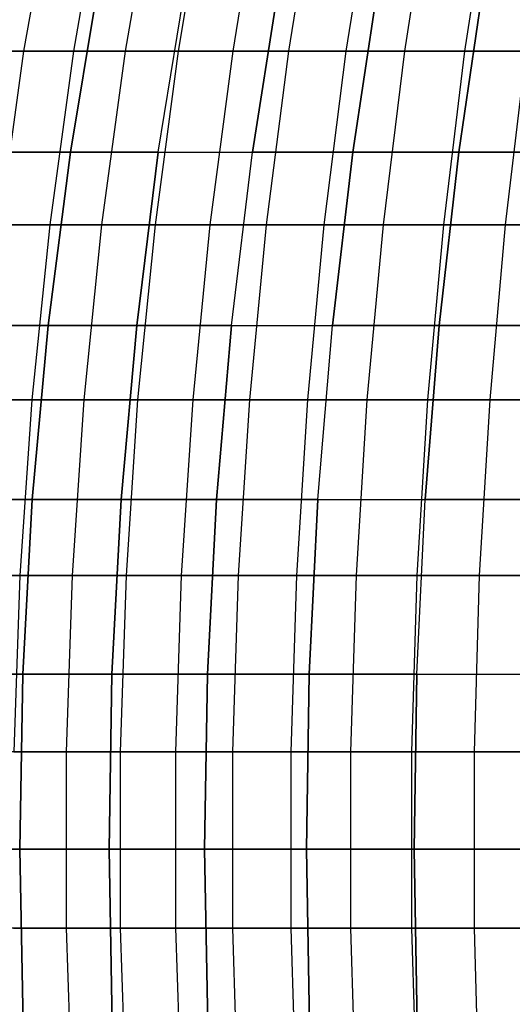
# Model space of a CAD drawing. Extents: x -125 to 125, y -143 to 0.
# Tile 12 of 241: x -48.67 to -41.65, y -85.21 to -71.18. Entities that reach past the tile are written whole.
import ezdxf

# ---------------------------------------------------------------- set-up
doc = ezdxf.new("R2010")
doc.units = 0
doc.header["$LTSCALE"] = 25.4
doc.layers.get('0').update_dxf_attribs({"linetype": 'CONTINUOUS'})

# ---------------------------------------------------------------- blocks, each defined once
blk = doc.blocks.new('NL2500026672_STL')
at = {"color": 0}
for p, q in [((-48.18, -69.167, -33.026), (-48.611, -71.625, -33.322)), ((-48.18, -69.167, -33.026), (-48.611, -71.625, -33.322)), ((-47.473, -69.167, 34.034), (-47.898, -71.625, 34.339)), ((-47.473, -69.167, 34.034), (-47.898, -71.625, 34.339)), ((-46.745, -69.167, -35.028), (-47.163, -71.625, -35.341)), ((-46.745, -69.167, -35.028), (-47.163, -71.625, -35.341)), ((-45.996, -69.167, 36.006), (-46.408, -71.625, 36.328)), ((-45.996, -69.167, 36.006), (-46.408, -71.625, 36.328)), ((-45.227, -69.167, -36.967), (-45.632, -71.625, -37.298)), ((-45.227, -69.167, -36.967), (-45.632, -71.625, -37.298)), ((-44.437, -69.167, 37.913), (-44.835, -71.625, 38.252)), ((-44.437, -69.167, 37.913), (-44.835, -71.625, 38.252)), ((-43.628, -69.167, -38.841), (-44.019, -71.625, -39.189)), ((-43.628, -69.167, -38.841), (-44.019, -71.625, -39.189)), ((-42.8, -69.167, 39.752), (-43.183, -71.625, 40.108)), ((-42.8, -69.167, 39.752), (-43.183, -71.625, 40.108)), ((-41.952, -69.167, -40.646), (-42.327, -71.625, -41.01)), ((-41.952, -69.167, -40.646), (-42.327, -71.625, -41.01)), ((-47.945, -73.067, -27.681), (-47.538, -70.617, -27.446)), ((-47.945, -73.067, -27.681), (-47.538, -70.617, -27.446)), ((-47.538, -70.617, 27.446), (-47.945, -73.067, 27.681)), ((-47.538, -70.617, 27.446), (-47.945, -73.067, 27.681)), ((-46.692, -73.067, -29.746), (-46.296, -70.617, -29.494)), ((-46.692, -73.067, -29.746), (-46.296, -70.617, -29.494)), ((-46.692, -73.067, 29.746), (-46.296, -70.617, 29.494)), ((-46.692, -73.067, 29.746), (-46.296, -70.617, 29.494)), ((-45.35, -73.067, -31.754), (-44.965, -70.617, -31.485)), ((-45.35, -73.067, -31.754), (-44.965, -70.617, -31.485)), ((-44.965, -70.617, 31.485), (-45.35, -73.067, 31.754)), ((-44.965, -70.617, 31.485), (-45.35, -73.067, 31.754)), ((-43.922, -73.067, -33.702), (-43.549, -70.617, -33.417)), ((-43.922, -73.067, -33.702), (-43.549, -70.617, -33.417)), ((-43.549, -70.617, 33.417), (-43.922, -73.067, 33.702)), ((-43.549, -70.617, 33.417), (-43.922, -73.067, 33.702)), ((-42.41, -73.067, -35.586), (-42.05, -70.617, -35.284)), ((-42.41, -73.067, -35.586), (-42.05, -70.617, -35.284)), ((-42.05, -70.617, 35.284), (-42.41, -73.067, 35.586)), ((-42.05, -70.617, 35.284), (-42.41, -73.067, 35.586)), ((-48.611, -71.625, -33.322), (-49.973, -71.625, -31.243)), ((-48.611, -71.625, -33.322), (-49.973, -71.625, -31.243)), ((-49.303, -71.625, 32.289), (-47.898, -71.625, 34.339)), ((-49.303, -71.625, 32.289), (-47.898, -71.625, 34.339)), ((-48.611, -71.625, -33.322), (-48.957, -74.103, -33.559)), ((-48.611, -71.625, -33.322), (-48.957, -74.103, -33.559)), ((-47.163, -71.625, -35.341), (-48.611, -71.625, -33.322)), ((-47.163, -71.625, -35.341), (-48.611, -71.625, -33.322)), ((-47.898, -71.625, 34.339), (-48.239, -74.103, 34.584)), ((-47.898, -71.625, 34.339), (-48.239, -74.103, 34.584)), ((-47.898, -71.625, 34.339), (-46.408, -71.625, 36.328)), ((-47.898, -71.625, 34.339), (-46.408, -71.625, 36.328)), ((-47.163, -71.625, -35.341), (-47.499, -74.103, -35.593)), ((-47.163, -71.625, -35.341), (-47.499, -74.103, -35.593)), ((-45.632, -71.625, -37.298), (-47.163, -71.625, -35.341)), ((-45.632, -71.625, -37.298), (-47.163, -71.625, -35.341)), ((-46.408, -71.625, 36.328), (-46.738, -74.103, 36.586)), ((-46.408, -71.625, 36.328), (-46.738, -74.103, 36.586)), ((-46.408, -71.625, 36.328), (-44.835, -71.625, 38.252)), ((-46.408, -71.625, 36.328), (-44.835, -71.625, 38.252)), ((-45.632, -71.625, -37.298), (-45.956, -74.103, -37.564)), ((-45.632, -71.625, -37.298), (-45.956, -74.103, -37.564)), ((-44.019, -71.625, -39.189), (-45.632, -71.625, -37.298)), ((-44.019, -71.625, -39.189), (-45.632, -71.625, -37.298)), ((-44.835, -71.625, 38.252), (-45.154, -74.103, 38.524)), ((-44.835, -71.625, 38.252), (-45.154, -74.103, 38.524)), ((-44.835, -71.625, 38.252), (-43.183, -71.625, 40.108)), ((-44.835, -71.625, 38.252), (-43.183, -71.625, 40.108)), ((-44.019, -71.625, -39.189), (-44.332, -74.103, -39.468)), ((-44.019, -71.625, -39.189), (-44.332, -74.103, -39.468)), ((-42.327, -71.625, -41.01), (-44.019, -71.625, -39.189)), ((-42.327, -71.625, -41.01), (-44.019, -71.625, -39.189)), ((-43.183, -71.625, 40.108), (-43.49, -74.103, 40.394)), ((-43.183, -71.625, 40.108), (-43.49, -74.103, 40.394)), ((-43.183, -71.625, 40.108), (-41.453, -71.625, 41.893)), ((-43.183, -71.625, 40.108), (-41.453, -71.625, 41.893)), ((-42.327, -71.625, -41.01), (-42.629, -74.103, -41.301)), ((-42.327, -71.625, -41.01), (-42.629, -74.103, -41.301)), ((-40.561, -71.625, -42.757), (-42.327, -71.625, -41.01)), ((-40.561, -71.625, -42.757), (-42.327, -71.625, -41.01)), ((-41.453, -71.625, 41.893), (-41.749, -74.103, 42.191)), ((-41.453, -71.625, 41.893), (-41.749, -74.103, 42.191)), ((-49.107, -73.067, -25.563), (-47.945, -73.067, -27.681)), ((-49.107, -73.067, -25.563), (-47.945, -73.067, -27.681)), ((-47.945, -73.067, 27.681), (-49.107, -73.067, 25.563)), ((-47.945, -73.067, 27.681), (-49.107, -73.067, 25.563)), ((-48.262, -75.535, -27.864), (-47.945, -73.067, -27.681)), ((-48.262, -75.535, -27.864), (-47.945, -73.067, -27.681)), ((-47.945, -73.067, 27.681), (-48.262, -75.535, 27.864)), ((-47.945, -73.067, 27.681), (-48.262, -75.535, 27.864)), ((-47.945, -73.067, -27.681), (-46.692, -73.067, -29.746)), ((-47.945, -73.067, -27.681), (-46.692, -73.067, -29.746)), ((-46.692, -73.067, 29.746), (-47.945, -73.067, 27.681)), ((-46.692, -73.067, 29.746), (-47.945, -73.067, 27.681)), ((-47, -75.535, -29.942), (-46.692, -73.067, -29.746)), ((-47, -75.535, -29.942), (-46.692, -73.067, -29.746)), ((-46.692, -73.067, 29.746), (-47, -75.535, 29.942)), ((-46.692, -73.067, 29.746), (-47, -75.535, 29.942)), ((-46.692, -73.067, -29.746), (-45.35, -73.067, -31.754)), ((-46.692, -73.067, -29.746), (-45.35, -73.067, -31.754)), ((-46.692, -73.067, 29.746), (-45.35, -73.067, 31.754)), ((-46.692, -73.067, 29.746), (-45.35, -73.067, 31.754)), ((-45.649, -75.535, -31.964), (-45.35, -73.067, -31.754)), ((-45.649, -75.535, -31.964), (-45.35, -73.067, -31.754)), ((-45.649, -75.535, 31.964), (-45.35, -73.067, 31.754)), ((-45.649, -75.535, 31.964), (-45.35, -73.067, 31.754)), ((-45.35, -73.067, -31.754), (-43.922, -73.067, -33.702)), ((-45.35, -73.067, -31.754), (-43.922, -73.067, -33.702)), ((-43.922, -73.067, 33.702), (-45.35, -73.067, 31.754)), ((-43.922, -73.067, 33.702), (-45.35, -73.067, 31.754)), ((-44.212, -75.535, -33.925), (-43.922, -73.067, -33.702)), ((-44.212, -75.535, -33.925), (-43.922, -73.067, -33.702)), ((-43.922, -73.067, 33.702), (-44.212, -75.535, 33.925)), ((-43.922, -73.067, 33.702), (-44.212, -75.535, 33.925)), ((-43.922, -73.067, -33.702), (-42.41, -73.067, -35.586)), ((-43.922, -73.067, -33.702), (-42.41, -73.067, -35.586)), ((-42.41, -73.067, 35.586), (-43.922, -73.067, 33.702)), ((-42.41, -73.067, 35.586), (-43.922, -73.067, 33.702)), ((-42.69, -75.535, -35.821), (-42.41, -73.067, -35.586)), ((-42.69, -75.535, -35.821), (-42.41, -73.067, -35.586)), ((-42.41, -73.067, 35.586), (-42.69, -75.535, 35.821)), ((-42.41, -73.067, 35.586), (-42.69, -75.535, 35.821)), ((-42.41, -73.067, -35.586), (-40.817, -73.067, -37.402)), ((-42.41, -73.067, -35.586), (-40.817, -73.067, -37.402)), ((-40.817, -73.067, 37.402), (-42.41, -73.067, 35.586)), ((-40.817, -73.067, 37.402), (-42.41, -73.067, 35.586)), ((-49.654, -74.103, 32.519), (-48.239, -74.103, 34.584)), ((-49.654, -74.103, 32.519), (-48.239, -74.103, 34.584)), ((-47.499, -74.103, -35.593), (-48.957, -74.103, -33.559)), ((-47.499, -74.103, -35.593), (-48.957, -74.103, -33.559)), ((-48.239, -74.103, 34.584), (-48.495, -76.597, 34.767)), ((-48.239, -74.103, 34.584), (-48.495, -76.597, 34.767)), ((-48.239, -74.103, 34.584), (-46.738, -74.103, 36.586)), ((-48.239, -74.103, 34.584), (-46.738, -74.103, 36.586)), ((-47.499, -74.103, -35.593), (-47.751, -76.597, -35.782)), ((-47.499, -74.103, -35.593), (-47.751, -76.597, -35.782)), ((-45.956, -74.103, -37.564), (-47.499, -74.103, -35.593)), ((-45.956, -74.103, -37.564), (-47.499, -74.103, -35.593)), ((-46.738, -74.103, 36.586), (-46.986, -76.597, 36.781)), ((-46.738, -74.103, 36.586), (-46.986, -76.597, 36.781)), ((-46.738, -74.103, 36.586), (-45.154, -74.103, 38.524)), ((-46.738, -74.103, 36.586), (-45.154, -74.103, 38.524)), ((-45.956, -74.103, -37.564), (-46.201, -76.597, -37.763)), ((-45.956, -74.103, -37.564), (-46.201, -76.597, -37.763)), ((-44.332, -74.103, -39.468), (-45.956, -74.103, -37.564)), ((-44.332, -74.103, -39.468), (-45.956, -74.103, -37.564)), ((-45.154, -74.103, 38.524), (-45.394, -76.597, 38.729)), ((-45.154, -74.103, 38.524), (-45.394, -76.597, 38.729)), ((-45.154, -74.103, 38.524), (-43.49, -74.103, 40.394)), ((-45.154, -74.103, 38.524), (-43.49, -74.103, 40.394)), ((-44.332, -74.103, -39.468), (-44.568, -76.597, -39.677)), ((-44.332, -74.103, -39.468), (-44.568, -76.597, -39.677)), ((-42.629, -74.103, -41.301), (-44.332, -74.103, -39.468)), ((-42.629, -74.103, -41.301), (-44.332, -74.103, -39.468)), ((-43.49, -74.103, 40.394), (-43.721, -76.597, 40.608)), ((-43.49, -74.103, 40.394), (-43.721, -76.597, 40.608)), ((-43.49, -74.103, 40.394), (-41.749, -74.103, 42.191)), ((-43.49, -74.103, 40.394), (-41.749, -74.103, 42.191)), ((-42.629, -74.103, -41.301), (-42.855, -76.597, -41.521)), ((-42.629, -74.103, -41.301), (-42.855, -76.597, -41.521)), ((-40.85, -74.103, -43.062), (-42.629, -74.103, -41.301)), ((-40.85, -74.103, -43.062), (-42.629, -74.103, -41.301)), ((-41.749, -74.103, 42.191), (-41.97, -76.597, 42.415)), ((-41.749, -74.103, 42.191), (-41.97, -76.597, 42.415)), ((-41.749, -74.103, 42.191), (-39.933, -74.103, 43.913)), ((-41.749, -74.103, 42.191), (-39.933, -74.103, 43.913)), ((-49.431, -75.535, -25.732), (-48.262, -75.535, -27.864)), ((-49.431, -75.535, -25.732), (-48.262, -75.535, -27.864)), ((-48.262, -75.535, 27.864), (-49.431, -75.535, 25.732)), ((-48.262, -75.535, 27.864), (-49.431, -75.535, 25.732)), ((-48.487, -78.016, -27.994), (-48.262, -75.535, -27.864)), ((-48.487, -78.016, -27.994), (-48.262, -75.535, -27.864)), ((-48.262, -75.535, 27.864), (-48.487, -78.016, 27.994)), ((-48.262, -75.535, 27.864), (-48.487, -78.016, 27.994)), ((-48.262, -75.535, -27.864), (-47, -75.535, -29.942)), ((-48.262, -75.535, -27.864), (-47, -75.535, -29.942)), ((-47, -75.535, 29.942), (-48.262, -75.535, 27.864)), ((-47, -75.535, 29.942), (-48.262, -75.535, 27.864)), ((-47.22, -78.016, -30.083), (-47, -75.535, -29.942)), ((-47.22, -78.016, -30.083), (-47, -75.535, -29.942)), ((-47, -75.535, 29.942), (-47.22, -78.016, 30.083)), ((-47, -75.535, 29.942), (-47.22, -78.016, 30.083)), ((-47, -75.535, -29.942), (-45.649, -75.535, -31.964)), ((-47, -75.535, -29.942), (-45.649, -75.535, -31.964)), ((-45.649, -75.535, 31.964), (-47, -75.535, 29.942)), ((-45.649, -75.535, 31.964), (-47, -75.535, 29.942)), ((-45.863, -78.016, -32.114), (-45.649, -75.535, -31.964)), ((-45.863, -78.016, -32.114), (-45.649, -75.535, -31.964)), ((-45.649, -75.535, 31.964), (-45.863, -78.016, 32.114)), ((-45.649, -75.535, 31.964), (-45.863, -78.016, 32.114)), ((-45.649, -75.535, -31.964), (-44.212, -75.535, -33.925)), ((-45.649, -75.535, -31.964), (-44.212, -75.535, -33.925)), ((-45.649, -75.535, 31.964), (-44.212, -75.535, 33.925)), ((-45.649, -75.535, 31.964), (-44.212, -75.535, 33.925)), ((-44.419, -78.016, -34.084), (-44.212, -75.535, -33.925)), ((-44.419, -78.016, -34.084), (-44.212, -75.535, -33.925)), ((-44.419, -78.016, 34.084), (-44.212, -75.535, 33.925)), ((-44.419, -78.016, 34.084), (-44.212, -75.535, 33.925)), ((-44.212, -75.535, -33.925), (-42.69, -75.535, -35.821)), ((-44.212, -75.535, -33.925), (-42.69, -75.535, -35.821)), ((-42.69, -75.535, 35.821), (-44.212, -75.535, 33.925)), ((-42.69, -75.535, 35.821), (-44.212, -75.535, 33.925)), ((-42.89, -78.016, -35.989), (-42.69, -75.535, -35.821)), ((-42.89, -78.016, -35.989), (-42.69, -75.535, -35.821)), ((-42.69, -75.535, 35.821), (-42.89, -78.016, 35.989)), ((-42.69, -75.535, 35.821), (-42.89, -78.016, 35.989)), ((-42.69, -75.535, -35.821), (-41.087, -75.535, -37.649)), ((-42.69, -75.535, -35.821), (-41.087, -75.535, -37.649)), ((-41.087, -75.535, 37.649), (-42.69, -75.535, 35.821)), ((-41.087, -75.535, 37.649), (-42.69, -75.535, 35.821)), ((-49.918, -76.597, 32.692), (-48.495, -76.597, 34.767)), ((-49.918, -76.597, 32.692), (-48.495, -76.597, 34.767)), ((-47.751, -76.597, -35.782), (-49.217, -76.597, -33.737)), ((-47.751, -76.597, -35.782), (-49.217, -76.597, -33.737)), ((-48.495, -76.597, 34.767), (-48.666, -79.101, 34.89)), ((-48.495, -76.597, 34.767), (-48.666, -79.101, 34.89)), ((-48.495, -76.597, 34.767), (-46.986, -76.597, 36.781)), ((-48.495, -76.597, 34.767), (-46.986, -76.597, 36.781)), ((-47.751, -76.597, -35.782), (-47.92, -79.101, -35.908)), ((-47.751, -76.597, -35.782), (-47.92, -79.101, -35.908)), ((-46.201, -76.597, -37.763), (-47.751, -76.597, -35.782)), ((-46.201, -76.597, -37.763), (-47.751, -76.597, -35.782)), ((-46.986, -76.597, 36.781), (-47.152, -79.101, 36.911)), ((-46.986, -76.597, 36.781), (-47.152, -79.101, 36.911)), ((-46.986, -76.597, 36.781), (-45.394, -76.597, 38.729)), ((-46.986, -76.597, 36.781), (-45.394, -76.597, 38.729)), ((-46.201, -76.597, -37.763), (-46.364, -79.101, -37.897)), ((-46.201, -76.597, -37.763), (-46.364, -79.101, -37.897)), ((-44.568, -76.597, -39.677), (-46.201, -76.597, -37.763)), ((-44.568, -76.597, -39.677), (-46.201, -76.597, -37.763)), ((-45.394, -76.597, 38.729), (-45.554, -79.101, 38.866)), ((-45.394, -76.597, 38.729), (-45.554, -79.101, 38.866)), ((-45.394, -76.597, 38.729), (-43.721, -76.597, 40.608)), ((-45.394, -76.597, 38.729), (-43.721, -76.597, 40.608)), ((-44.568, -76.597, -39.677), (-44.725, -79.101, -39.817)), ((-44.568, -76.597, -39.677), (-44.725, -79.101, -39.817)), ((-42.855, -76.597, -41.521), (-44.568, -76.597, -39.677)), ((-42.855, -76.597, -41.521), (-44.568, -76.597, -39.677)), ((-43.721, -76.597, 40.608), (-43.875, -79.101, 40.752)), ((-43.721, -76.597, 40.608), (-43.875, -79.101, 40.752)), ((-43.721, -76.597, 40.608), (-41.97, -76.597, 42.415)), ((-43.721, -76.597, 40.608), (-41.97, -76.597, 42.415)), ((-42.855, -76.597, -41.521), (-43.007, -79.101, -41.667)), ((-42.855, -76.597, -41.521), (-43.007, -79.101, -41.667)), ((-41.067, -76.597, -43.291), (-42.855, -76.597, -41.521)), ((-41.067, -76.597, -43.291), (-42.855, -76.597, -41.521)), ((-41.97, -76.597, 42.415), (-42.119, -79.101, 42.565)), ((-41.97, -76.597, 42.415), (-42.119, -79.101, 42.565)), ((-41.97, -76.597, 42.415), (-40.145, -76.597, 44.147)), ((-41.97, -76.597, 42.415), (-40.145, -76.597, 44.147)), ((-49.662, -78.016, -25.853), (-48.487, -78.016, -27.994)), ((-49.662, -78.016, -25.853), (-48.487, -78.016, -27.994)), ((-48.487, -78.016, 27.994), (-49.662, -78.016, 25.853)), ((-48.487, -78.016, 27.994), (-49.662, -78.016, 25.853)), ((-48.622, -80.506, -28.072), (-48.487, -78.016, -27.994)), ((-48.622, -80.506, -28.072), (-48.487, -78.016, -27.994)), ((-48.487, -78.016, 27.994), (-48.622, -80.506, 28.072)), ((-48.487, -78.016, 27.994), (-48.622, -80.506, 28.072)), ((-48.487, -78.016, -27.994), (-47.22, -78.016, -30.083)), ((-48.487, -78.016, -27.994), (-47.22, -78.016, -30.083)), ((-47.22, -78.016, 30.083), (-48.487, -78.016, 27.994)), ((-47.22, -78.016, 30.083), (-48.487, -78.016, 27.994)), ((-47.352, -80.506, -30.166), (-47.22, -78.016, -30.083)), ((-47.352, -80.506, -30.166), (-47.22, -78.016, -30.083)), ((-47.22, -78.016, 30.083), (-47.352, -80.506, 30.166)), ((-47.22, -78.016, 30.083), (-47.352, -80.506, 30.166)), ((-47.22, -78.016, -30.083), (-45.863, -78.016, -32.114)), ((-47.22, -78.016, -30.083), (-45.863, -78.016, -32.114)), ((-45.863, -78.016, 32.114), (-47.22, -78.016, 30.083)), ((-45.863, -78.016, 32.114), (-47.22, -78.016, 30.083)), ((-45.991, -80.506, -32.203), (-45.863, -78.016, -32.114)), ((-45.991, -80.506, -32.203), (-45.863, -78.016, -32.114)), ((-45.863, -78.016, 32.114), (-45.991, -80.506, 32.203)), ((-45.863, -78.016, 32.114), (-45.991, -80.506, 32.203)), ((-45.863, -78.016, -32.114), (-44.419, -78.016, -34.084)), ((-45.863, -78.016, -32.114), (-44.419, -78.016, -34.084)), ((-44.419, -78.016, 34.084), (-45.863, -78.016, 32.114)), ((-44.419, -78.016, 34.084), (-45.863, -78.016, 32.114)), ((-44.542, -80.506, -34.178), (-44.419, -78.016, -34.084)), ((-44.542, -80.506, -34.178), (-44.419, -78.016, -34.084)), ((-44.419, -78.016, 34.084), (-44.542, -80.506, 34.178)), ((-44.419, -78.016, 34.084), (-44.542, -80.506, 34.178)), ((-44.419, -78.016, -34.084), (-42.89, -78.016, -35.989)), ((-44.419, -78.016, -34.084), (-42.89, -78.016, -35.989)), ((-44.419, -78.016, 34.084), (-42.89, -78.016, 35.989)), ((-44.419, -78.016, 34.084), (-42.89, -78.016, 35.989)), ((-43.009, -80.506, -36.089), (-42.89, -78.016, -35.989)), ((-43.009, -80.506, -36.089), (-42.89, -78.016, -35.989)), ((-43.009, -80.506, 36.089), (-42.89, -78.016, 35.989)), ((-43.009, -80.506, 36.089), (-42.89, -78.016, 35.989)), ((-42.89, -78.016, -35.989), (-41.279, -78.016, -37.825)), ((-42.89, -78.016, -35.989), (-41.279, -78.016, -37.825)), ((-41.279, -78.016, 37.825), (-42.89, -78.016, 35.989)), ((-41.279, -78.016, 37.825), (-42.89, -78.016, 35.989)), ((-50.094, -79.101, 32.807), (-48.666, -79.101, 34.89)), ((-50.094, -79.101, 32.807), (-48.666, -79.101, 34.89)), ((-47.92, -79.101, -35.908), (-49.391, -79.101, -33.856)), ((-47.92, -79.101, -35.908), (-49.391, -79.101, -33.856)), ((-48.666, -79.101, 34.89), (-48.752, -81.612, 34.952)), ((-48.666, -79.101, 34.89), (-48.752, -81.612, 34.952)), ((-48.666, -79.101, 34.89), (-47.152, -79.101, 36.911)), ((-48.666, -79.101, 34.89), (-47.152, -79.101, 36.911)), ((-47.92, -79.101, -35.908), (-48.005, -81.612, -35.972)), ((-47.92, -79.101, -35.908), (-48.005, -81.612, -35.972)), ((-46.364, -79.101, -37.897), (-47.92, -79.101, -35.908)), ((-46.364, -79.101, -37.897), (-47.92, -79.101, -35.908)), ((-47.152, -79.101, 36.911), (-47.236, -81.612, 36.976)), ((-47.152, -79.101, 36.911), (-47.236, -81.612, 36.976)), ((-47.152, -79.101, 36.911), (-45.554, -79.101, 38.866)), ((-47.152, -79.101, 36.911), (-45.554, -79.101, 38.866)), ((-46.364, -79.101, -37.897), (-46.445, -81.612, -37.963)), ((-46.364, -79.101, -37.897), (-46.445, -81.612, -37.963)), ((-44.725, -79.101, -39.817), (-46.364, -79.101, -37.897)), ((-44.725, -79.101, -39.817), (-46.364, -79.101, -37.897)), ((-45.554, -79.101, 38.866), (-45.635, -81.612, 38.934)), ((-45.554, -79.101, 38.866), (-45.635, -81.612, 38.934)), ((-45.554, -79.101, 38.866), (-43.875, -79.101, 40.752)), ((-45.554, -79.101, 38.866), (-43.875, -79.101, 40.752)), ((-44.725, -79.101, -39.817), (-44.804, -81.612, -39.888)), ((-44.725, -79.101, -39.817), (-44.804, -81.612, -39.888)), ((-43.007, -79.101, -41.667), (-44.725, -79.101, -39.817)), ((-43.007, -79.101, -41.667), (-44.725, -79.101, -39.817)), ((-43.875, -79.101, 40.752), (-43.953, -81.612, 40.823)), ((-43.875, -79.101, 40.752), (-43.953, -81.612, 40.823)), ((-43.875, -79.101, 40.752), (-42.119, -79.101, 42.565)), ((-43.875, -79.101, 40.752), (-42.119, -79.101, 42.565)), ((-43.007, -79.101, -41.667), (-43.082, -81.612, -41.741)), ((-43.007, -79.101, -41.667), (-43.082, -81.612, -41.741)), ((-41.212, -79.101, -43.443), (-43.007, -79.101, -41.667)), ((-41.212, -79.101, -43.443), (-43.007, -79.101, -41.667)), ((-42.119, -79.101, 42.565), (-42.193, -81.612, 42.64)), ((-42.119, -79.101, 42.565), (-42.193, -81.612, 42.64)), ((-42.119, -79.101, 42.565), (-40.287, -79.101, 44.303)), ((-42.119, -79.101, 42.565), (-40.287, -79.101, 44.303)), ((-49.801, -80.506, -25.925), (-48.622, -80.506, -28.072)), ((-49.801, -80.506, -25.925), (-48.622, -80.506, -28.072)), ((-48.622, -80.506, 28.072), (-49.801, -80.506, 25.925)), ((-48.622, -80.506, 28.072), (-49.801, -80.506, 25.925)), ((-48.666, -83, -28.097), (-48.622, -80.506, -28.072)), ((-48.666, -83, -28.097), (-48.622, -80.506, -28.072)), ((-48.622, -80.506, 28.072), (-48.666, -83, 28.097)), ((-48.622, -80.506, 28.072), (-48.666, -83, 28.097)), ((-48.622, -80.506, -28.072), (-47.352, -80.506, -30.166)), ((-48.622, -80.506, -28.072), (-47.352, -80.506, -30.166)), ((-47.352, -80.506, 30.166), (-48.622, -80.506, 28.072)), ((-47.352, -80.506, 30.166), (-48.622, -80.506, 28.072)), ((-47.394, -83, -30.193), (-47.352, -80.506, -30.166)), ((-47.394, -83, -30.193), (-47.352, -80.506, -30.166)), ((-47.352, -80.506, 30.166), (-47.394, -83, 30.193)), ((-47.352, -80.506, 30.166), (-47.394, -83, 30.193)), ((-47.352, -80.506, -30.166), (-45.991, -80.506, -32.203)), ((-47.352, -80.506, -30.166), (-45.991, -80.506, -32.203)), ((-45.991, -80.506, 32.203), (-47.352, -80.506, 30.166)), ((-45.991, -80.506, 32.203), (-47.352, -80.506, 30.166)), ((-46.032, -83, -32.232), (-45.991, -80.506, -32.203)), ((-46.032, -83, -32.232), (-45.991, -80.506, -32.203)), ((-45.991, -80.506, 32.203), (-46.032, -83, 32.232)), ((-45.991, -80.506, 32.203), (-46.032, -83, 32.232)), ((-45.991, -80.506, -32.203), (-44.542, -80.506, -34.178)), ((-45.991, -80.506, -32.203), (-44.542, -80.506, -34.178)), ((-44.542, -80.506, 34.178), (-45.991, -80.506, 32.203)), ((-44.542, -80.506, 34.178), (-45.991, -80.506, 32.203)), ((-44.582, -83, -34.209), (-44.542, -80.506, -34.178)), ((-44.582, -83, -34.209), (-44.542, -80.506, -34.178)), ((-44.542, -80.506, 34.178), (-44.582, -83, 34.209)), ((-44.542, -80.506, 34.178), (-44.582, -83, 34.209)), ((-44.542, -80.506, -34.178), (-43.009, -80.506, -36.089)), ((-44.542, -80.506, -34.178), (-43.009, -80.506, -36.089)), ((-43.009, -80.506, 36.089), (-44.542, -80.506, 34.178)), ((-43.009, -80.506, 36.089), (-44.542, -80.506, 34.178)), ((-43.048, -83, -36.121), (-43.009, -80.506, -36.089)), ((-43.048, -83, -36.121), (-43.009, -80.506, -36.089)), ((-43.009, -80.506, 36.089), (-43.048, -83, 36.121)), ((-43.009, -80.506, 36.089), (-43.048, -83, 36.121)), ((-43.009, -80.506, -36.089), (-41.394, -80.506, -37.93)), ((-43.009, -80.506, -36.089), (-41.394, -80.506, -37.93)), ((-43.009, -80.506, 36.089), (-41.394, -80.506, 37.93)), ((-43.009, -80.506, 36.089), (-41.394, -80.506, 37.93)), ((-48.005, -81.612, -35.972), (-49.478, -81.612, -33.916)), ((-48.005, -81.612, -35.972), (-49.478, -81.612, -33.916)), ((-48.752, -81.612, 34.952), (-47.236, -81.612, 36.976)), ((-48.752, -81.612, 34.952), (-47.236, -81.612, 36.976)), ((-46.445, -81.612, -37.963), (-48.005, -81.612, -35.972)), ((-48.005, -81.612, -35.972), (-48.005, -84.125, -35.972)), ((-46.445, -81.612, -37.963), (-48.005, -81.612, -35.972)), ((-48.005, -81.612, -35.972), (-48.005, -84.125, -35.972)), ((-47.236, -81.612, 36.976), (-45.635, -81.612, 38.934)), ((-47.236, -81.612, 36.976), (-45.635, -81.612, 38.934)), ((-47.236, -81.612, 36.976), (-47.236, -84.125, 36.976)), ((-47.236, -81.612, 36.976), (-47.236, -84.125, 36.976)), ((-46.445, -81.612, -37.963), (-46.446, -84.125, -37.964)), ((-46.445, -81.612, -37.963), (-46.446, -84.125, -37.964)), ((-44.804, -81.612, -39.888), (-46.445, -81.612, -37.963)), ((-44.804, -81.612, -39.888), (-46.445, -81.612, -37.963)), ((-45.635, -81.612, 38.934), (-43.953, -81.612, 40.823)), ((-45.635, -81.612, 38.934), (-43.953, -81.612, 40.823)), ((-45.635, -81.612, 38.934), (-45.635, -84.125, 38.934)), ((-45.635, -81.612, 38.934), (-45.635, -84.125, 38.934)), ((-43.082, -81.612, -41.741), (-44.804, -81.612, -39.888)), ((-44.804, -81.612, -39.888), (-44.804, -84.125, -39.888)), ((-43.082, -81.612, -41.741), (-44.804, -81.612, -39.888)), ((-44.804, -81.612, -39.888), (-44.804, -84.125, -39.888)), ((-43.953, -81.612, 40.823), (-42.193, -81.612, 42.64)), ((-43.953, -81.612, 40.823), (-42.193, -81.612, 42.64)), ((-43.953, -81.612, 40.823), (-43.953, -84.125, 40.824)), ((-43.953, -81.612, 40.823), (-43.953, -84.125, 40.824)), ((-43.082, -81.612, -41.741), (-43.083, -84.125, -41.741)), ((-43.082, -81.612, -41.741), (-43.083, -84.125, -41.741)), ((-41.284, -81.612, -43.52), (-43.082, -81.612, -41.741)), ((-41.284, -81.612, -43.52), (-43.082, -81.612, -41.741)), ((-42.193, -81.612, 42.64), (-40.358, -81.612, 44.381)), ((-42.193, -81.612, 42.64), (-40.358, -81.612, 44.381)), ((-42.193, -81.612, 42.64), (-42.193, -84.125, 42.64)), ((-42.193, -81.612, 42.64), (-42.193, -84.125, 42.64)), ((-49.845, -83, -25.948), (-48.666, -83, -28.097)), ((-49.845, -83, -25.948), (-48.666, -83, -28.097)), ((-48.666, -83, 28.097), (-49.845, -83, 25.948)), ((-48.666, -83, 28.097), (-49.845, -83, 25.948)), ((-48.618, -85.494, -28.07), (-48.666, -83, -28.097)), ((-48.666, -83, -28.097), (-47.394, -83, -30.193)), ((-48.618, -85.494, -28.07), (-48.666, -83, -28.097)), ((-48.666, -83, -28.097), (-47.394, -83, -30.193)), ((-47.394, -83, 30.193), (-48.666, -83, 28.097)), ((-48.666, -83, 28.097), (-48.618, -85.494, 28.07)), ((-48.666, -83, 28.097), (-48.618, -85.494, 28.07)), ((-47.394, -83, 30.193), (-48.666, -83, 28.097)), ((-47.348, -85.494, -30.164), (-47.394, -83, -30.193)), ((-47.394, -83, -30.193), (-46.032, -83, -32.232)), ((-47.348, -85.494, -30.164), (-47.394, -83, -30.193)), ((-47.394, -83, -30.193), (-46.032, -83, -32.232)), ((-46.032, -83, 32.232), (-47.394, -83, 30.193)), ((-47.394, -83, 30.193), (-47.348, -85.494, 30.164)), ((-46.032, -83, 32.232), (-47.394, -83, 30.193)), ((-47.394, -83, 30.193), (-47.348, -85.494, 30.164)), ((-45.987, -85.494, -32.2), (-46.032, -83, -32.232)), ((-46.032, -83, -32.232), (-44.582, -83, -34.209)), ((-45.987, -85.494, -32.2), (-46.032, -83, -32.232)), ((-46.032, -83, -32.232), (-44.582, -83, -34.209)), ((-44.582, -83, 34.209), (-46.032, -83, 32.232)), ((-46.032, -83, 32.232), (-45.987, -85.494, 32.2)), ((-44.582, -83, 34.209), (-46.032, -83, 32.232)), ((-46.032, -83, 32.232), (-45.987, -85.494, 32.2)), ((-44.538, -85.494, -34.176), (-44.582, -83, -34.209)), ((-44.582, -83, -34.209), (-43.048, -83, -36.121)), ((-44.538, -85.494, -34.176), (-44.582, -83, -34.209)), ((-44.582, -83, -34.209), (-43.048, -83, -36.121)), ((-43.048, -83, 36.121), (-44.582, -83, 34.209)), ((-44.582, -83, 34.209), (-44.538, -85.494, 34.176)), ((-43.048, -83, 36.121), (-44.582, -83, 34.209)), ((-44.582, -83, 34.209), (-44.538, -85.494, 34.176)), ((-43.005, -85.494, -36.086), (-43.048, -83, -36.121)), ((-43.048, -83, -36.121), (-41.431, -83, -37.965)), ((-43.005, -85.494, -36.086), (-43.048, -83, -36.121)), ((-43.048, -83, -36.121), (-41.431, -83, -37.965)), ((-41.431, -83, 37.965), (-43.048, -83, 36.121)), ((-43.048, -83, 36.121), (-43.005, -85.494, 36.086)), ((-41.431, -83, 37.965), (-43.048, -83, 36.121)), ((-43.048, -83, 36.121), (-43.005, -85.494, 36.086)), ((-48.005, -84.125, -35.972), (-49.479, -84.125, -33.916)), ((-48.005, -84.125, -35.972), (-49.479, -84.125, -33.916)), ((-48.753, -84.125, 34.952), (-47.236, -84.125, 36.976)), ((-48.753, -84.125, 34.952), (-47.236, -84.125, 36.976)), ((-46.446, -84.125, -37.964), (-48.005, -84.125, -35.972)), ((-48.005, -84.125, -35.972), (-47.921, -86.636, -35.909)), ((-46.446, -84.125, -37.964), (-48.005, -84.125, -35.972)), ((-48.005, -84.125, -35.972), (-47.921, -86.636, -35.909)), ((-47.236, -84.125, 36.976), (-45.635, -84.125, 38.934)), ((-47.236, -84.125, 36.976), (-45.635, -84.125, 38.934)), ((-47.236, -84.125, 36.976), (-47.153, -86.636, 36.911)), ((-47.236, -84.125, 36.976), (-47.153, -86.636, 36.911)), ((-44.804, -84.125, -39.888), (-46.446, -84.125, -37.964)), ((-46.446, -84.125, -37.964), (-46.364, -86.636, -37.897)), ((-44.804, -84.125, -39.888), (-46.446, -84.125, -37.964)), ((-46.446, -84.125, -37.964), (-46.364, -86.636, -37.897)), ((-45.635, -84.125, 38.934), (-43.953, -84.125, 40.824)), ((-45.635, -84.125, 38.934), (-43.953, -84.125, 40.824)), ((-45.635, -84.125, 38.934), (-45.555, -86.636, 38.866)), ((-45.635, -84.125, 38.934), (-45.555, -86.636, 38.866)), ((-43.083, -84.125, -41.741), (-44.804, -84.125, -39.888)), ((-44.804, -84.125, -39.888), (-44.726, -86.636, -39.818)), ((-43.083, -84.125, -41.741), (-44.804, -84.125, -39.888)), ((-44.804, -84.125, -39.888), (-44.726, -86.636, -39.818)), ((-43.953, -84.125, 40.824), (-42.193, -84.125, 42.64)), ((-43.953, -84.125, 40.824), (-42.193, -84.125, 42.64)), ((-43.953, -84.125, 40.824), (-43.876, -86.636, 40.752)), ((-43.953, -84.125, 40.824), (-43.876, -86.636, 40.752)), ((-41.285, -84.125, -43.52), (-43.083, -84.125, -41.741)), ((-43.083, -84.125, -41.741), (-43.007, -86.636, -41.668)), ((-41.285, -84.125, -43.52), (-43.083, -84.125, -41.741)), ((-43.083, -84.125, -41.741), (-43.007, -86.636, -41.668)), ((-42.193, -84.125, 42.64), (-40.358, -84.125, 44.381)), ((-42.193, -84.125, 42.64), (-40.358, -84.125, 44.381)), ((-42.193, -84.125, 42.64), (-42.119, -86.636, 42.566)), ((-42.193, -84.125, 42.64), (-42.119, -86.636, 42.566))]:
    blk.add_line(p, q, dxfattribs=at)

msp = doc.modelspace()

# ---------------------------------------------------------------- block references
at = {"color": 253}
msp.add_blockref('NL2500026672_STL', (0, 0), dxfattribs=at)

doc.saveas('drawing.dxf')
